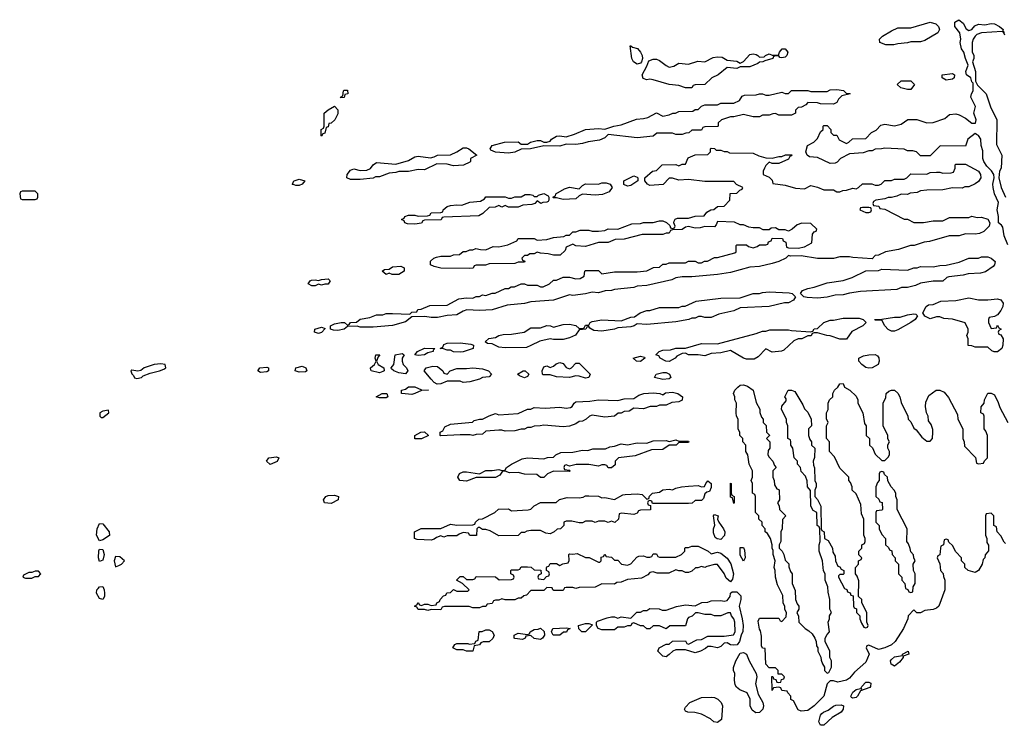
# Model space of a CAD drawing. Header units: inches. Extents: x 2769577 to 2880010, y 685631 to 825129.
# Tile 52 of 155: x 2788294 to 2794411, y 740389 to 744771. Entities that reach past the tile are written whole.
import ezdxf

# ---------------------------------------------------------------- set-up
doc = ezdxf.new("R2010")
doc.units = ezdxf.units.IN
doc.header["$MEASUREMENT"] = 0
doc.layers.add('C7784', color=7, linetype='Continuous')
doc.layers.add('C7794', color=7, linetype='Continuous')

msp = doc.modelspace()

# ---------------------------------------------------------------- linework, layer by layer
at = {"layer": 'C7784', "color": 4, "elevation": 4}
msp.add_lwpolyline([(2790000, 743745.7), (2789986, 743750), (2789989.3, 743750.7), (2789997.2, 743770), (2790000, 743770.9)], dxfattribs=at)
at = {"layer": 'C7784', "color": 4}
for points, elevation in [([(2788390, 743706), (2788310, 743706), (2788298, 743702), (2788294, 743690), (2788298, 743658), (2788310, 743654), (2788390, 743654), (2788402, 743658), (2788406, 743670), (2788406, 743690)], 8), ([(2789170, 742634.5), (2789130, 742630.9), (2789066.8, 742610), (2789047.5, 742592.5), (2789028, 742588), (2788990, 742595.1), (2788984, 742590), (2788990, 742572), (2789002, 742562), (2789006.4, 742546.4), (2789022.5, 742542.5), (2789050, 742548.7), (2789061.1, 742558.9), (2789103.7, 742576.3), (2789162, 742590), (2789190, 742601.6), (2789202.7, 742610), (2789198, 742630)], 8), ([(2789790, 742580.9), (2789774, 742590), (2789785.2, 742610), (2789830, 742613.7), (2789838.8, 742610), (2789838.8, 742590), (2789830, 742583.7)], 4), ([(2788846, 742346), (2788810, 742339.3), (2788791.3, 742330), (2788792, 742310), (2788801, 742301), (2788810, 742301), (2788848.7, 742330)], 8), ([(2789850, 742009.6), (2789828, 742030), (2789842, 742050), (2789890, 742057.3), (2789904.7, 742050), (2789892.8, 742027.2)], 4), ([(2788790, 741535.3), (2788771.8, 741570), (2788775.4, 741610), (2788790, 741642), (2788810, 741640.5), (2788850.4, 741590), (2788851.5, 741568.5), (2788810, 741540.9)], 4), ([(2788790, 741406), (2788782.6, 741430), (2788786.4, 741473.6), (2788790, 741482.8), (2788810, 741480.7), (2788818.9, 741450), (2788810, 741415.3)], 4), ([(2788890, 741438), (2788881, 741410), (2788890, 741374), (2788910, 741382), (2788926, 741390), (2788946, 741410), (2788916.4, 741436.4)], 8), ([(2788410, 741346), (2788390, 741346), (2788370, 741338), (2788350, 741338), (2788318, 741322), (2788314, 741310), (2788330, 741302), (2788370, 741302), (2788390, 741314), (2788410, 741314), (2788426, 741330)], 8), ([(2788810, 741169.6), (2788790, 741176.9), (2788771.3, 741210), (2788773.6, 741230), (2788781.1, 741238.9), (2788790, 741248.2), (2788810, 741251), (2788819.5, 741230), (2788821.1, 741210), (2788820.4, 741190)], 4)]:
    msp.add_lwpolyline(points, close=True, dxfattribs=dict(at, elevation=elevation))
at = {"layer": 'C7794', "color": 4, "elevation": 4}
for points in [[(2794433.6, 743373.6), (2794409.6, 743430), (2794402.5, 743482.5), (2794394.9, 743494.9), (2794376, 743510), (2794375.1, 743550), (2794366.3, 743590), (2794375.5, 743635.5), (2794349.6, 743690), (2794342, 743730), (2794340.9, 743750), (2794349.3, 743790), (2794346, 743810), (2794332.3, 743832.3), (2794302.3, 743862.3), (2794285.1, 743890), (2794277.6, 743910), (2794276.9, 743956.9), (2794267, 743990), (2794264.5, 744030), (2794251.3, 744051.3), (2794239.1, 744059.1), (2794230, 744063.7), (2794184.7, 744030), (2794170, 743986), (2794012.7, 743987.3), (2793950, 743926), (2793890, 743926), (2793866, 743950), (2793843.6, 743956.4), (2793810, 743958), (2793790, 743968), (2793670, 743974), (2793648.4, 743968.4), (2793610, 743968), (2793590, 743958), (2793570, 743958), (2793535.3, 743944.7), (2793450, 743938), (2793394, 743910), (2793372.7, 743887.3), (2793359.6, 743880.4), (2793330, 743878), (2793250, 743915.3), (2793200.4, 743920.4), (2793186, 743930), (2793178, 743950), (2793188, 743990), (2793228.4, 744011.6), (2793250, 744034), (2793270, 744074), (2793286, 744090), (2793286, 744110), (2793290, 744114), (2793310, 744114), (2793334, 744090), (2793334, 744070), (2793350, 744054), (2793370, 744054), (2793385.4, 744025.4), (2793430, 744002), (2793446, 744010), (2793468.4, 744031.6), (2793550, 744034), (2793586, 744070), (2793614.6, 744085.4), (2793644, 744116), (2793670, 744122), (2793730, 744112), (2793770, 744122), (2793811.6, 744151.6), (2793868.4, 744151.6), (2793930, 744131.3), (2793970, 744132), (2794042, 744158), (2794070, 744182), (2794110, 744186), (2794130, 744181), (2794170, 744160.7), (2794210, 744128.4), (2794232, 744128), (2794236, 744150), (2794221.6, 744190), (2794232, 744232), (2794204.2, 744290), (2794208.4, 744311.6), (2794218, 744330), (2794218, 744378), (2794210, 744386), (2794202.7, 744410), (2794176, 744430), (2794172.3, 744450), (2794186.6, 744490), (2794169.5, 744530), (2794160.9, 744570), (2794145.6, 744590), (2794136.2, 744630), (2794142, 744650), (2794136, 744690), (2794103.5, 744730), (2794104.8, 744755.3), (2794128.6, 744771.4), (2794156.3, 744750), (2794174.8, 744714.8), (2794190, 744704.7), (2794210, 744711), (2794227.7, 744732.3), (2794250, 744743), (2794290, 744739.5), (2794330, 744748.4), (2794350, 744744.9), (2794381, 744730), (2794404.7, 744710), (2794402, 744702), (2794412, 744692)], [(2794414.6, 744674.6), (2794409, 744689), (2794398, 744698), (2794270.5, 744689.5), (2794241.4, 744678.6), (2794231.3, 744670), (2794218, 744650), (2794211.1, 744628.9), (2794211.6, 744571.6), (2794222, 744550), (2794222, 744530), (2794214, 744510), (2794232, 744450), (2794232, 744390), (2794245.4, 744365.4), (2794298, 744310), (2794324.7, 744230), (2794364.7, 744150), (2794363.6, 743996.4), (2794396, 743930), (2794391.3, 743850), (2794382, 743830), (2794378, 743790), (2794391.3, 743730), (2794418, 743670)], [(2790000, 743770.9), (2790030, 743780.5), (2790064.7, 743770), (2790050, 743749.2), (2790030, 743742.7), (2790010, 743742.7), (2790000, 743745.7)], [(2794418, 741518), (2794410, 741526), (2794390, 741566), (2794366, 741590), (2794362, 741622), (2794346, 741630), (2794346, 741690), (2794330, 741706), (2794298, 741702), (2794294, 741690), (2794294, 741570), (2794302, 741550), (2794303.6, 741523.6), (2794312.7, 741507.3), (2794312.7, 741472.7), (2794292, 741448), (2794291.3, 741430), (2794281, 741419), (2794274, 741390), (2794250, 741349.6), (2794230, 741338), (2794186, 741350), (2794166, 741370), (2794166, 741390), (2794146, 741410), (2794146, 741430), (2794110, 741466), (2794090, 741506), (2794067.3, 741527.3), (2794062, 741542), (2794050, 741546), (2794038, 741542), (2794034, 741510), (2794018, 741502), (2794014, 741490), (2794011.6, 741448.4), (2793998, 741442), (2793994, 741430), (2794011.6, 741391.6), (2794014, 741350), (2794031.6, 741331.6), (2794032.7, 741312.7), (2794042, 741290), (2794042, 741230), (2794003.8, 741130), (2793990, 741116.2), (2793970, 741107.6), (2793916.9, 741103.1), (2793890, 741088), (2793868.4, 741088.4), (2793850, 741106), (2793814, 741070), (2793812, 741050), (2793786, 740990), (2793732.7, 740910), (2793710, 740889.6), (2793670, 740869.5), (2793630, 740859), (2793570, 740886), (2793558, 740882), (2793554, 740870), (2793572, 740830), (2793550, 740782), (2793480.9, 740719.1), (2793450, 740681.2), (2793431.3, 740670), (2793378, 740658), (2793350, 740666), (2793330, 740666), (2793310, 740646), (2793290.8, 740570), (2793230, 740509.2), (2793190, 740482), (2793150, 740478), (2793130, 740486), (2793102, 740542), (2793086, 740550), (2793086, 740570), (2793066, 740590), (2793062, 740602), (2793030, 740606), (2793022, 740622), (2793010, 740626), (2792978, 740622), (2792970, 740606), (2792967.3, 740692.7), (2792972.7, 740692.7), (2792978, 740678), (2792992.7, 740672.7), (2792998, 740658), (2793010, 740654), (2793022, 740658), (2793027.3, 740672.7), (2793042, 740678), (2793046, 740690), (2793030, 740706), (2793007.3, 740707.3), (2793006, 740730), (2792990, 740746), (2792950, 740746), (2792930, 740768), (2792926, 740866), (2792910, 740868), (2792903.1, 740883.1), (2792903.1, 740943.1), (2792896.4, 740976.4), (2792890, 740986), (2792883.1, 741036.9), (2792890, 741054), (2793010, 741054), (2793018, 741038), (2793030, 741034), (2793056.4, 741063.6), (2793058, 741090), (2793048.4, 741108.4), (2793047.3, 741127.3), (2793038, 741150), (2793034.6, 741194.6), (2793001.2, 741261.2), (2792988.9, 741308.9), (2792988, 741350), (2792982, 741370), (2792988, 741410), (2792975.3, 741450), (2792975.3, 741475.3), (2792968.9, 741488.9), (2792968.7, 741510), (2792958, 741550), (2792940.4, 741580.4), (2792926, 741590), (2792926, 741610), (2792906, 741630), (2792906, 741650), (2792886, 741670), (2792886, 741690), (2792866, 741710), (2792866, 741810), (2792862, 741822), (2792846, 741830), (2792846, 741890), (2792838, 741910), (2792846, 741930), (2792846, 741970), (2792826, 742010), (2792818, 742070), (2792806, 742090), (2792806, 742130), (2792786, 742150), (2792786, 742170), (2792768.4, 742188.4), (2792767.3, 742207.3), (2792758, 742230), (2792758, 742290), (2792748, 742310), (2792746, 742330), (2792748, 742390), (2792738, 742410), (2792738, 742430), (2792728, 742450), (2792738, 742470), (2792755.3, 742490), (2792770, 742501), (2792790, 742504), (2792815.9, 742495.9), (2792851.3, 742470), (2792870, 742394), (2792891.6, 742351.6), (2792892.7, 742332.7), (2792903.6, 742303.6), (2792914, 742290), (2792914, 742270), (2792931.6, 742251.6), (2792934, 742210), (2792951.6, 742191.6), (2792951.6, 742188.4), (2792934, 742170), (2792954, 742150), (2792954, 742110), (2792943.6, 742096.4), (2792942, 742070), (2792950, 742054), (2792974, 742030), (2792983.6, 742003.6), (2792994, 741990), (2792974, 741970), (2792974, 741930), (2792982, 741910), (2792983.6, 741883.6), (2792998, 741858), (2793010, 741854), (2793012.7, 741847.3), (2793014, 741790), (2793002, 741770), (2793011.6, 741751.6), (2793014, 741730), (2793054, 741690), (2793032.7, 741667.3), (2793032, 741610), (2793022, 741590), (2793022, 741530), (2793012, 741510), (2793012, 741490), (2793030.9, 741470.9), (2793042, 741450), (2793050, 741414), (2793071.6, 741391.6), (2793072.7, 741372.7), (2793083.6, 741343.6), (2793094, 741330), (2793094, 741270), (2793112.7, 741227.3), (2793114, 741170), (2793123.6, 741143.6), (2793134, 741130), (2793134, 741110), (2793122, 741090), (2793132.7, 741067.3), (2793134, 741030), (2793174, 740990), (2793196.9, 740976.9), (2793216.9, 740956.9), (2793234, 740930), (2793242, 740910), (2793243.6, 740883.6), (2793252, 740870), (2793252, 740850), (2793271.6, 740811.6), (2793272.7, 740792.7), (2793282, 740770), (2793294, 740750), (2793294, 740730), (2793310, 740714), (2793322, 740718), (2793338, 740750), (2793338, 740790), (2793328, 740810), (2793328, 740850), (2793298, 740910), (2793298, 740930), (2793310, 740954), (2793326, 740970), (2793318, 741030), (2793326, 741050), (2793326, 741070), (2793338, 741090), (2793328, 741110), (2793328, 741170), (2793316.4, 741216.4), (2793315.3, 741250), (2793298, 741290), (2793298, 741330), (2793288.7, 741348.7), (2793282, 741410), (2793262, 741470), (2793262, 741510), (2793268, 741530), (2793266, 741610), (2793262, 741622), (2793248, 741630), (2793246, 741710), (2793223.1, 741723.1), (2793208.7, 741750), (2793207.3, 741847.3), (2793188, 741870), (2793187.3, 741907.3), (2793176.4, 741936.4), (2793150, 741966), (2793146, 741990), (2793126, 742010), (2793126, 742030), (2793106, 742050), (2793098, 742110), (2793086, 742130), (2793086, 742150), (2793082, 742162), (2793066, 742170), (2793066, 742250), (2793058, 742270), (2793058, 742290), (2793028, 742350), (2793028.4, 742371.6), (2793056.4, 742403.6), (2793056.4, 742416.4), (2793048, 742430), (2793068, 742470), (2793090, 742471.3), (2793110, 742462), (2793159.8, 742379.8), (2793170, 742354), (2793190, 742334), (2793212, 742290), (2793214, 742250), (2793194, 742230), (2793194, 742190), (2793203.6, 742163.6), (2793214, 742150), (2793214, 742130), (2793234, 742110), (2793232.7, 742052.7), (2793224.7, 742030), (2793225.4, 742005.4), (2793232.7, 741987.3), (2793234, 741910), (2793242, 741890), (2793242, 741870), (2793234, 741850), (2793234, 741810), (2793251.6, 741791.6), (2793271.3, 741750), (2793274, 741610), (2793278, 741598), (2793291.6, 741591.6), (2793294, 741550), (2793316.9, 741536.9), (2793344.7, 741490), (2793345.4, 741465.4), (2793359.6, 741439.6), (2793362, 741410), (2793378, 741378), (2793390, 741374), (2793398, 741358), (2793414, 741350), (2793414, 741330), (2793410, 741326), (2793390, 741326), (2793382, 741318), (2793382, 741310), (2793418, 741238), (2793432.7, 741232.7), (2793438, 741218), (2793452.7, 741212.7), (2793458, 741198), (2793472.7, 741192.7), (2793474, 741130), (2793478, 741118), (2793492.7, 741112.7), (2793494, 741090), (2793514, 741070), (2793514, 741050), (2793523.6, 741023.6), (2793538, 740998), (2793550, 740994), (2793562, 740998), (2793566, 741010), (2793558, 741030), (2793558, 741090), (2793526, 741150), (2793526, 741170), (2793506, 741190), (2793507.3, 741287.3), (2793496.4, 741316.4), (2793486, 741330), (2793486, 741370), (2793506, 741390), (2793506, 741410), (2793522, 741418), (2793526, 741430), (2793508.4, 741448.4), (2793508.4, 741471.6), (2793526, 741490), (2793526, 741510), (2793542, 741518), (2793546, 741530), (2793546, 741550), (2793538, 741570), (2793538, 741670), (2793523.1, 741703.1), (2793520.4, 741760.4), (2793490, 741826), (2793466, 741850), (2793466, 741870), (2793456.4, 741896.4), (2793446, 741910), (2793446, 741930), (2793390, 741986), (2793356.4, 742056.4), (2793326, 742090), (2793326, 742150), (2793306, 742170), (2793306, 742250), (2793318, 742270), (2793307.3, 742292.7), (2793306, 742330), (2793318, 742350), (2793318, 742390), (2793326, 742410), (2793346, 742430), (2793346, 742450), (2793355.3, 742470), (2793378, 742490), (2793389.1, 742510.9), (2793411, 742511), (2793418, 742490), (2793452, 742470), (2793490, 742434), (2793502, 742410), (2793502, 742390), (2793532, 742330), (2793543.6, 742263.6), (2793554, 742250), (2793554, 742190), (2793574, 742170), (2793574, 742130), (2793591.6, 742111.6), (2793610, 742074), (2793650, 742034), (2793670, 742034), (2793690, 742054), (2793698, 742070), (2793698, 742090), (2793688, 742110), (2793688.4, 742131.6), (2793698, 742150), (2793688.4, 742168.4), (2793688, 742190), (2793658, 742250), (2793658, 742390), (2793674.6, 742425.4), (2793678, 742450), (2793694.6, 742465.4), (2793710, 742471.3), (2793730, 742471), (2793750, 742452), (2793762, 742430), (2793770, 742394), (2793812, 742310), (2793814, 742290), (2793830, 742274), (2793850, 742234), (2793863.6, 742223.6), (2793899.6, 742179.6), (2793930, 742154), (2793950, 742154), (2793966, 742170), (2793968, 742210), (2793967.3, 742227.3), (2793956.4, 742256.4), (2793940.4, 742280.4), (2793938, 742310), (2793928, 742330), (2793922, 742370), (2793923.1, 742396.9), (2793943.1, 742436.9), (2793988, 742470), (2794010.5, 742470.5), (2794038, 742458), (2794065.4, 742425.4), (2794119.6, 742319.6), (2794122, 742290), (2794154, 742230), (2794154, 742170), (2794162, 742150), (2794163.6, 742123.6), (2794232.7, 742052.7), (2794238, 742018), (2794250, 742014), (2794282, 742018), (2794287.3, 742032.7), (2794306, 742050), (2794306, 742190), (2794296.4, 742216.4), (2794286, 742230), (2794286, 742310), (2794282, 742322), (2794266, 742330), (2794267.3, 742367.3), (2794286, 742390), (2794288, 742410), (2794310, 742452), (2794330, 742452), (2794350, 742442), (2794374, 742394), (2794383.5, 742363.5), (2794434, 742270)]]:
    msp.add_lwpolyline(points, dxfattribs=at)
for points in [[(2793674.6, 744614.6), (2793638, 744630), (2793635.3, 744650), (2793655.3, 744670), (2793710, 744703), (2793750, 744720.5), (2793830, 744720.7), (2793950, 744755.8), (2793985.7, 744745.7), (2794003, 744730), (2794007.7, 744710), (2793998.8, 744690), (2793918, 744642), (2793890, 744634), (2793830, 744634), (2793810, 744628.7), (2793750, 744622), (2793725.4, 744614.6)], [(2792130, 744496), (2792106.6, 744510), (2792097, 744530), (2792086, 744610), (2792092, 744610), (2792101, 744601), (2792133.2, 744593.2), (2792151, 744570), (2792160.7, 744550), (2792162.8, 744530), (2792158, 744510), (2792150, 744502)], [(2793030, 744534), (2793016.4, 744536.4), (2793010, 744546), (2792990, 744546), (2792978, 744542), (2792974, 744530), (2792923.6, 744516.4), (2792911.1, 744508.9), (2792890, 744508), (2792881, 744499), (2792830, 744478), (2792770, 744478), (2792750, 744468), (2792690, 744475.3), (2792634, 744430), (2792594, 744410), (2792551.6, 744368.4), (2792490, 744366), (2792478, 744362), (2792470, 744348), (2792431.6, 744348.4), (2792390, 744362), (2792329.1, 744369.1), (2792230, 744398), (2792210, 744401.2), (2792190, 744397.2), (2792166.6, 744406.6), (2792161.2, 744430), (2792190, 744482), (2792203.2, 744516.8), (2792230, 744526.8), (2792250, 744526.8), (2792270, 744518.8), (2792310, 744487.3), (2792330, 744477.3), (2792358, 744482), (2792390, 744501), (2792450, 744496), (2792506.8, 744513.2), (2792550, 744510.7), (2792603.3, 744536.7), (2792630, 744541.3), (2792658, 744538), (2792690, 744521), (2792750, 744514.8), (2792770, 744502), (2792790, 744511.3), (2792830, 744555.5), (2792850, 744559.3), (2792870, 744554.9), (2792881, 744550), (2792890, 744538), (2792919, 744541), (2792928, 744550), (2792950, 744558.8), (2792970, 744551.3), (2793008, 744552), (2793014, 744570), (2793030.7, 744590.7), (2793050, 744590.8), (2793066, 744570), (2793061, 744550), (2793050, 744539)], [(2794050, 744395.3), (2794026, 744410), (2794026, 744430), (2794090, 744436.3), (2794101, 744430), (2794098.8, 744410), (2794090, 744401.2)], [(2793810, 744338), (2793768.4, 744348.4), (2793746, 744370), (2793770, 744391.3), (2793831.6, 744391.6), (2793854, 744370), (2793830, 744338)], [(2790290, 744286), (2790288, 744290), (2790302, 744298), (2790306, 744330), (2790310, 744334), (2790330, 744334), (2790332, 744310), (2790314, 744306), (2790310, 744288)], [(2793430, 744314), (2793450, 744314), (2793454, 744310), (2793402, 744298), (2793382, 744278), (2793370, 744258), (2793350, 744246), (2793270, 744248), (2793250, 744255.3), (2793190, 744258), (2793178, 744242), (2793151.6, 744228.4), (2793130, 744226), (2793114, 744210), (2793114, 744190), (2793090, 744178), (2793010, 744178), (2792990, 744188), (2792972.7, 744187.3), (2792950, 744178), (2792910, 744178), (2792890, 744168), (2792850, 744168), (2792790, 744182), (2792730, 744168.7), (2792710, 744168.7), (2792654, 744150), (2792634, 744130), (2792634, 744110), (2792630, 744108), (2792550, 744106), (2792538, 744102), (2792530, 744086), (2792470, 744086), (2792451.6, 744068.4), (2792432.7, 744067.3), (2792410, 744058), (2792370, 744058), (2792350, 744066), (2792252.7, 744067.3), (2792230, 744048), (2792130, 744037.2), (2791950, 744058), (2791930, 744038), (2791897.3, 744022.7), (2791826.4, 744013.6), (2791790, 744002), (2791750, 743995.3), (2791690, 743998), (2791650, 743985.2), (2791550, 743988.7), (2791468.4, 743968.4), (2791410, 743968), (2791370, 743948), (2791330, 743942), (2791250, 743948.7), (2791222, 743962), (2791218, 743970), (2791230, 743990.6), (2791306, 744010), (2791390, 744013.4), (2791410, 743998), (2791450, 743998), (2791468, 744010), (2791510, 744020.7), (2791530, 744021), (2791550, 744011.3), (2791570, 744011.3), (2791590, 744018), (2791599, 744030), (2791630, 744047.3), (2791650.4, 744050.4), (2791690, 744044.7), (2791740.1, 744059.9), (2791810, 744090.4), (2791890, 744096.3), (2791930, 744091), (2791986, 744110), (2792030, 744119.1), (2792126.3, 744153.7), (2792170, 744157.1), (2792195.6, 744164.4), (2792250, 744194), (2792290, 744171.3), (2792330, 744181), (2792351.3, 744191.3), (2792368.7, 744191.3), (2792390, 744202), (2792476.4, 744203.6), (2792490, 744214), (2792510, 744214), (2792530, 744234), (2792550, 744242), (2792630, 744242), (2792650, 744254), (2792730, 744252), (2792766, 744270), (2792783.1, 744296.9), (2792796.4, 744303.6), (2792870, 744304.7), (2792890, 744312), (2792910, 744312), (2792930, 744302), (2792950, 744302), (2793030, 744322), (2793050, 744314), (2793070, 744314), (2793090, 744332), (2793190, 744331.3), (2793210, 744324.7), (2793290, 744324.7), (2793310, 744326), (2793330, 744336), (2793370, 744338), (2793411.6, 744331.6)], [(2790170, 744048), (2790166, 744050), (2790166, 744090), (2790182, 744098), (2790186, 744110), (2790186, 744190), (2790210, 744212), (2790250, 744234), (2790271.3, 744211.3), (2790270, 744186), (2790252, 744150), (2790230, 744128), (2790214, 744126), (2790210, 744106), (2790198, 744102), (2790190, 744066), (2790178, 744062)], [(2792622, 743962), (2792650, 743962), (2792670, 743952), (2792690, 743952), (2792704.7, 743944.7), (2792850, 743942), (2792885.4, 743925.4), (2792930, 743914), (2792970, 743912), (2793010, 743922), (2793030, 743922), (2793051.6, 743931.6), (2793091.6, 743931.6), (2793090, 743926), (2793078, 743922), (2793070, 743906), (2793010, 743878), (2792970, 743878), (2792950, 743886), (2792930, 743866), (2792922, 743850), (2792914, 743830), (2792914, 743810), (2792950, 743794), (2792970, 743774), (2792974, 743754), (2793050, 743744.7), (2793114.6, 743725.4), (2793170, 743722), (2793210, 743742), (2793251.1, 743731.1), (2793290, 743714), (2793350, 743714), (2793370, 743702), (2793390, 743702), (2793408.4, 743711.6), (2793430, 743712), (2793470, 743724.7), (2793490, 743722), (2793506, 743730), (2793530, 743752), (2793588.4, 743751.6), (2793610, 743744.7), (2793630, 743744.7), (2793646, 743750), (2793670, 743772), (2793710, 743772), (2793730, 743782), (2793790, 743782), (2793806, 743790), (2793830, 743814), (2793930, 743812), (2793950, 743822), (2793990, 743824.7), (2794010, 743824.7), (2794030, 743818), (2794080.4, 743819.6), (2794095.3, 743824.7), (2794106, 743850), (2794106, 743870), (2794110, 743874), (2794170, 743874), (2794250, 743830.6), (2794264.4, 743810), (2794264.9, 743790), (2794250, 743766.6), (2794230, 743752.3), (2794190, 743734), (2794166.4, 743733.6), (2794150, 743726), (2794090, 743728), (2794030, 743715.3), (2793930, 743713.2), (2793890, 743708), (2793870, 743698), (2793826.4, 743693.6), (2793810, 743686), (2793770, 743688), (2793743.6, 743676.4), (2793710, 743668), (2793690, 743668), (2793670, 743658), (2793614, 743650), (2793598, 743642), (2793594, 743630), (2793598, 743618), (2793632.7, 743612.7), (2793638, 743598), (2793670, 743594), (2793790, 743532), (2793810, 743532), (2793850, 743512), (2793910, 743512), (2793970, 743522), (2794030, 743522), (2794070, 743542), (2794190, 743542), (2794210, 743552), (2794242, 743542), (2794270, 743544), (2794310, 743532.7), (2794320.5, 743510), (2794316.3, 743490), (2794283.5, 743456.5), (2794256.9, 743443.1), (2794230, 743439), (2794170, 743442), (2794130, 743428.7), (2794068.4, 743428.4), (2793946, 743394), (2793914, 743390), (2793851.1, 743368.9), (2793828.4, 743368.4), (2793754.8, 743345.2), (2793674, 743330), (2793630, 743308), (2793610, 743306), (2793590, 743286), (2793470, 743294), (2793450, 743299), (2793390, 743299), (2793350, 743288.7), (2793250, 743288.7), (2793150, 743304), (2793082, 743302), (2793070, 743306), (2793054, 743290), (2793010, 743269.3), (2792970, 743258), (2792890, 743239), (2792830, 743234), (2792710, 743202), (2792630, 743188), (2792470, 743174), (2792410, 743175.3), (2792370, 743168), (2792344.7, 743155.3), (2792190, 743121.2), (2792130, 743117.2), (2792110, 743109), (2791990, 743095.3), (2791970, 743088.7), (2791931.6, 743088.4), (2791890, 743075.3), (2791850, 743079), (2791810, 743069.2), (2791730, 743059), (2791710, 743062), (2791610.9, 743029.1), (2791470, 743019), (2791430, 743009), (2791322, 742998), (2791230, 742969.2), (2791150, 742965.2), (2791071.1, 742968.9), (2791050, 742962), (2791010, 742939), (2790950, 742935.3), (2790890, 742922.7), (2790850, 742921.2), (2790812, 742928), (2790730, 742926), (2790690, 742895.3), (2790610, 742873.2), (2790490, 742861.2), (2790410, 742862), (2790390, 742868), (2790330, 742866), (2790310, 742848.7), (2790270, 742842), (2790243.1, 742843.1), (2790226, 742850), (2790226, 742870), (2790250, 742882), (2790291.6, 742891.6), (2790311.6, 742891.6), (2790330, 742874), (2790342, 742878), (2790348.4, 742891.6), (2790387.3, 742892.7), (2790410, 742912), (2790470, 742922), (2790510, 742938), (2790550, 742938), (2790570, 742946), (2790610, 742946.8), (2790718, 742942), (2790730, 742954), (2790762, 742958), (2790768.4, 742971.6), (2790787.3, 742972.7), (2790843.1, 742996.9), (2790950, 742998), (2791023.1, 743036.9), (2791070, 743044.7), (2791110, 743042), (2791130, 743052), (2791150, 743052), (2791170, 743062), (2791190, 743058), (2791230, 743072), (2791247.3, 743072.7), (2791310, 743102), (2791330, 743102), (2791348.4, 743111.6), (2791367.3, 743112.7), (2791410, 743132), (2791430, 743132), (2791450, 743122), (2791510, 743122), (2791530, 743112), (2791547.3, 743112.7), (2791586, 743130), (2791610, 743154), (2791630, 743154), (2791670, 743172), (2791710, 743172), (2791750, 743162), (2791776.4, 743163.6), (2791802, 743178), (2791806, 743210), (2791810, 743214), (2791890, 743214), (2791910, 743194), (2791990, 743204.7), (2792130, 743204.7), (2792190, 743212), (2792232.7, 743232.7), (2792270, 743234), (2792290, 743254), (2792310, 743254), (2792330, 743262), (2792430, 743262), (2792450, 743272), (2792490, 743272), (2792510, 743262), (2792530, 743262), (2792548.4, 743271.6), (2792567.3, 743272.7), (2792610, 743294), (2792630, 743294), (2792736.4, 743323.6), (2792746, 743330), (2792746, 743370), (2792750, 743374), (2792810, 743374), (2792822, 743362), (2792850, 743354), (2792876.4, 743363.6), (2792890, 743374), (2792930, 743374), (2792942, 743378), (2792947.3, 743392.7), (2792962, 743398), (2792970, 743414), (2793032.7, 743412.7), (2793038, 743398), (2793054, 743390), (2793058, 743358), (2793070, 743354), (2793130, 743352), (2793170, 743361), (2793214.6, 743385.4), (2793220.4, 743439.6), (2793230, 743454), (2793242, 743458), (2793246, 743470), (2793210, 743506), (2793152.7, 743507.3), (2793123.6, 743496.4), (2793094, 743470), (2793070, 743458), (2793050, 743466), (2793010, 743466), (2792990, 743478), (2792963.6, 743476.4), (2792950, 743466), (2792912.7, 743467.3), (2792890, 743478), (2792850, 743478), (2792823.1, 743483.1), (2792790, 743498), (2792770, 743498), (2792734.6, 743514.6), (2792630, 743518), (2792622, 743498), (2792610, 743486), (2792550, 743488), (2792521, 743479), (2792490, 743477.2), (2792450, 743488), (2792430, 743482), (2792410, 743468), (2792350, 743466), (2792338, 743462), (2792330, 743446), (2792310, 743446), (2792290, 743438), (2792162, 743438), (2792050, 743408), (2791992.7, 743407.3), (2791950, 743388), (2791890, 743388), (2791810, 743362), (2791750, 743368), (2791730, 743378), (2791690, 743358), (2791682, 743338), (2791651.6, 743308.4), (2791610, 743308), (2791578, 743318), (2791530, 743322), (2791510, 743328), (2791490, 743318), (2791463.6, 743316.4), (2791450, 743306), (2791430, 743306), (2791414, 743290), (2791418, 743278), (2791432.7, 743272.7), (2791430, 743266), (2791390, 743266), (2791370, 743258), (2791210, 743255.3), (2791187.3, 743247.3), (2791130, 743246), (2791118, 743242), (2791111.6, 743228.4), (2791090, 743226), (2790911.1, 743228.9), (2790870, 743238), (2790846, 743250), (2790847.3, 743272.7), (2790866, 743290), (2790883.1, 743296.9), (2790910, 743302), (2790970, 743302), (2790988.9, 743311.1), (2791027.3, 743312.7), (2791048.4, 743331.6), (2791067.3, 743332.7), (2791090, 743342), (2791110, 743342), (2791128.7, 743351.3), (2791156.4, 743343.6), (2791190, 743342), (2791236.4, 743363.6), (2791270, 743361), (2791327.3, 743372.7), (2791382, 743398), (2791390, 743412), (2791490, 743412), (2791510, 743402), (2791570, 743406), (2791610, 743418), (2791674.6, 743425.4), (2791690, 743434), (2791710, 743434), (2791730, 743454), (2791750, 743454), (2791776.4, 743463.6), (2791830, 743464.7), (2791850, 743458), (2791890, 743458), (2791930, 743462), (2791950, 743472), (2792010, 743471.3), (2792096.4, 743503.6), (2792150, 743504.7), (2792170, 743511.3), (2792230, 743512), (2792270, 743522), (2792290, 743522), (2792312.7, 743512.7), (2792332.7, 743492.7), (2792338, 743478), (2792350, 743474), (2792362, 743478), (2792366, 743490), (2792358, 743510), (2792360.4, 743519.6), (2792367.3, 743532.7), (2792380.4, 743539.6), (2792450, 743538), (2792490, 743552), (2792547.3, 743552.7), (2792563.1, 743576.9), (2792588.4, 743591.6), (2792607.3, 743592.7), (2792628.4, 743611.6), (2792670, 743614), (2792706, 743650), (2792707.3, 743692.7), (2792750, 743694), (2792767.3, 743712.7), (2792782, 743718), (2792786, 743730), (2792747.3, 743747.3), (2792730, 743766), (2792550, 743766), (2792450, 743779), (2792390, 743775.3), (2792350, 743788), (2792330, 743788), (2792291.1, 743748.9), (2792210, 743741.2), (2792195.3, 743750), (2792178, 743770), (2792178, 743790), (2792226, 743830), (2792250, 743834), (2792286, 743870), (2792371.3, 743871.3), (2792390, 743864.7), (2792410, 743874), (2792430, 743874), (2792447.3, 743912.7), (2792490, 743932), (2792570, 743934), (2792586, 743950), (2792586, 743970), (2792590, 743974), (2792611.6, 743971.6)], [(2790990, 743864), (2790950, 743874), (2790884.7, 743875.3), (2790810, 743838), (2790770, 743842), (2790708.9, 743828.9), (2790650, 743828.7), (2790630, 743822), (2790590, 743818), (2790530, 743795.3), (2790505.4, 743794.6), (2790490, 743788), (2790410, 743778), (2790350, 743778), (2790326, 743790), (2790328.7, 743810), (2790350, 743836), (2790370, 743846), (2790410, 743834.8), (2790450, 743836), (2790473.2, 743846.8), (2790489.2, 743870), (2790510, 743884), (2790630, 743874.8), (2790710, 743897.3), (2790750, 743920.5), (2790770, 743923), (2790845.6, 743914.4), (2790870, 743918.8), (2790890, 743930.5), (2790970, 743933), (2791010, 743950.6), (2791050, 743976.3), (2791070, 743976.3), (2791084.7, 743970), (2791134, 743930), (2791094, 743910), (2791094, 743890), (2791090, 743886), (2791051.1, 743868.9)], [(2791870, 743681.2), (2791791.6, 743688.4), (2791770, 743678), (2791750, 743659), (2791670, 743655.3), (2791630, 743666), (2791610, 743666), (2791606, 743670), (2791622, 743678), (2791626, 743690), (2791678, 743722), (2791710, 743731), (2791770, 743722), (2791790, 743742), (2791810, 743751.3), (2791889.1, 743750.9), (2791910, 743757.3), (2791938, 743758), (2791962, 743750), (2791974, 743730), (2791957.3, 743702.7), (2791914, 743686)], [(2792070, 743738), (2792048.4, 743748.4), (2792048, 743770), (2792110, 743802), (2792130, 743794), (2792134, 743790), (2792134, 743770), (2792090, 743742)], [(2791531.1, 743628.9), (2791510, 743646), (2791494, 743630), (2791476.9, 743623.1), (2791419.6, 743620.4), (2791390, 743608), (2791330, 743608), (2791310, 743618), (2791290, 743608), (2791270, 743618), (2791247.3, 743607.3), (2791210, 743606), (2791171.3, 743568.7), (2791146, 743554), (2790930, 743546), (2790918, 743542), (2790911.6, 743528.4), (2790810, 743526), (2790798, 743522), (2790790, 743508), (2790750, 743502), (2790703.1, 743503.1), (2790686, 743510), (2790682, 743522), (2790666, 743530), (2790682, 743538), (2790686, 743550), (2790710, 743558), (2790750, 743558), (2790770, 743552), (2790827.3, 743552.7), (2790842, 743558), (2790850, 743572), (2790910, 743574), (2790922, 743578), (2790926, 743590), (2790948.9, 743611.1), (2790970, 743618), (2791010, 743622), (2791040.4, 743619.6), (2791090, 743638), (2791156.4, 743643.6), (2791182, 743658), (2791190, 743672), (2791310, 743672), (2791330, 743662), (2791350, 743662), (2791370, 743672), (2791410, 743672), (2791434.6, 743685.4), (2791465.4, 743685.4), (2791482, 743682), (2791490, 743674), (2791510, 743674), (2791518, 743682), (2791550, 743691.3), (2791578, 743678), (2791582, 743670), (2791582, 743650), (2791576.9, 743643.1), (2791570, 743638), (2791543.6, 743636.4)], [(2793570, 743606), (2793530, 743606), (2793518, 743602), (2793514, 743590), (2793550, 743574), (2793570, 743574), (2793582, 743578), (2793586, 743590), (2793582, 743602)], [(2793250, 743042.7), (2793185.6, 743045.6), (2793166, 743050), (2793146, 743070), (2793158, 743090), (2793190, 743102.8), (2793229.3, 743110.7), (2793310, 743138), (2793410, 743151.3), (2793466, 743170), (2793550, 743212), (2793630, 743214), (2793650, 743222), (2793810, 743216), (2793850, 743231.3), (2793870, 743231.3), (2793890, 743238), (2793970, 743236), (2794010, 743244.7), (2794050, 743246), (2794130, 743264.7), (2794190, 743291.3), (2794250, 743291.3), (2794270, 743298), (2794310, 743298), (2794330, 743291.3), (2794354.8, 743270), (2794351, 743250), (2794342, 743238), (2794295.3, 743204.7), (2794263.6, 743196.4), (2794187.1, 743192.9), (2794155.3, 743184.7), (2794066.4, 743173.6), (2794054, 743170), (2794030, 743148), (2793970, 743148), (2793890, 743135.3), (2793859.6, 743120.4), (2793810, 743108.7), (2793771.6, 743108.4), (2793743.6, 743096.4), (2793516.9, 743083.1), (2793450, 743074), (2793410, 743062), (2793359.6, 743060.4), (2793310, 743048.7)], [(2790609.1, 743189.1), (2790590, 743198), (2790570, 743188.7), (2790546, 743210), (2790560.4, 743219.6), (2790590, 743222), (2790610, 743236), (2790661, 743241), (2790682, 743230), (2790682, 743210), (2790650, 743189.2)], [(2790170, 743122), (2790150, 743128), (2790130, 743118), (2790110, 743118), (2790086, 743130), (2790098, 743150), (2790106, 743154), (2790130, 743156), (2790150, 743151.3), (2790170, 743158), (2790210, 743162), (2790222, 743150), (2790210, 743128.7), (2790190, 743128.7)], [(2792550, 742922), (2792530, 742928.7), (2792511.6, 742928.4), (2792490, 742918), (2792470, 742918), (2792451.1, 742908.9), (2792370, 742895.3), (2792190, 742879.3), (2792130, 742882), (2792110.7, 742869.3), (2792090, 742864), (2792010, 742858), (2791990, 742849), (2791910, 742836), (2791861.2, 742841.2), (2791836.4, 742856.4), (2791830, 742866), (2791818, 742862), (2791811.6, 742848.4), (2791770, 742846), (2791746.8, 742813.2), (2791710, 742795.1), (2791670, 742786), (2791610, 742785.2), (2791590, 742789), (2791525.4, 742774.6), (2791470, 742748), (2791443.6, 742736.4), (2791310, 742732.7), (2791270, 742737.2), (2791230, 742758), (2791200.4, 742760.4), (2791186, 742770), (2791208.7, 742791.3), (2791250, 742798), (2791270, 742811), (2791296.9, 742816.9), (2791350, 742818), (2791428.4, 742831.6), (2791470, 742858), (2791530, 742858), (2791570, 742871.3), (2791591.1, 742871.1), (2791610, 742862), (2791670, 742878), (2791710, 742881), (2791750, 742872), (2791770, 742854), (2791790, 742854), (2791802, 742858), (2791810, 742874), (2791830, 742874), (2791838, 742890), (2791850, 742898), (2791910, 742906.8), (2792030, 742902), (2792090, 742924.7), (2792114, 742926), (2792149.1, 742950.9), (2792190, 742964.7), (2792210, 742966), (2792270, 742984.7), (2792390, 742984.7), (2792410, 742991.3), (2792428.4, 742991.6), (2792496.4, 743023.6), (2792650, 743042), (2792770, 743044.7), (2792850, 743071), (2792890, 743071.3), (2792910, 743078), (2792950, 743081), (2793074.4, 743074.4), (2793094, 743070), (2793114, 743050), (2793102, 743030), (2793070, 743014), (2793046.4, 743013.6), (2792950, 742989.2), (2792770, 742982), (2792730, 742964), (2792638, 742942), (2792590, 742922)], [(2794310, 743031.3), (2794370, 743038.8), (2794390, 743030.8), (2794404, 743010), (2794403, 742990), (2794390, 742965.2), (2794370, 742939), (2794350, 742928), (2794318, 742922), (2794314, 742910), (2794314, 742890), (2794330, 742854), (2794362, 742858), (2794370, 742874), (2794378, 742858), (2794391.3, 742850), (2794378, 742842), (2794374, 742830), (2794378, 742818), (2794390, 742814), (2794404.7, 742790), (2794402.8, 742750), (2794396, 742730), (2794370, 742709.4), (2794349.2, 742709.2), (2794334.6, 742714.6), (2794310, 742738), (2794230, 742738), (2794210, 742746), (2794187.3, 742747.3), (2794186, 742790), (2794178, 742810), (2794186, 742830), (2794186, 742850), (2794168.4, 742888.4), (2794090, 742912.3), (2794036.6, 742916.6), (2794010, 742926), (2793990, 742925.2), (2793950, 742914), (2793918, 742930), (2793906, 742950), (2793926, 742990), (2793940.4, 742999.6), (2793970, 743002), (2794016.4, 743023.6), (2794110, 743026.8), (2794190, 743044.7), (2794251.6, 743031.6)], [(2793390, 742788), (2793330, 742808.7), (2793309.1, 742809.1), (2793250, 742826), (2793230, 742826), (2793218, 742822), (2793211.1, 742808.9), (2793190, 742808), (2793154, 742790), (2793130, 742788.7), (2793103.5, 742776.5), (2793041, 742719), (2793027.1, 742712.9), (2792970, 742706), (2792930, 742728), (2792882.8, 742677.2), (2792856.3, 742663.7), (2792810, 742663.7), (2792790, 742669.3), (2792710, 742717.2), (2792650, 742702), (2792590, 742699.3), (2792550, 742682.9), (2792510, 742689.5), (2792450, 742689.6), (2792430, 742701.2), (2792410, 742699), (2792377.5, 742682.5), (2792366.8, 742670), (2792330, 742648.3), (2792309, 742650), (2792273.2, 742670), (2792264, 742684), (2792246, 742690), (2792266, 742710), (2792290, 742718), (2792338, 742722), (2792370, 742731.3), (2792430, 742731), (2792530, 742761), (2792630, 742758), (2792870, 742822), (2792910, 742838), (2792930, 742838), (2792954.6, 742845.4), (2793070, 742846), (2793090, 742841), (2793207.3, 742832.7), (2793222, 742838), (2793230, 742852), (2793250, 742854), (2793290, 742891.3), (2793330, 742904.7), (2793350, 742904.7), (2793410, 742918), (2793510, 742918), (2793534, 742910), (2793554, 742890), (2793532, 742870), (2793464.9, 742835.1), (2793430, 742788)], [(2793710, 742838), (2793690, 742848), (2793668.7, 742870), (2793650, 742906), (2793610, 742906), (2793606, 742910), (2793650, 742912), (2793730, 742924.7), (2793763.6, 742923.6), (2793810, 742938.8), (2793850, 742944.7), (2793862, 742942), (2793872, 742932), (2793858, 742910), (2793831.3, 742890), (2793750, 742846), (2793730, 742838)], [(2790150, 742822), (2790126, 742830), (2790128, 742850), (2790170, 742862), (2790192.7, 742852.7), (2790170, 742828.7)], [(2790770, 742686), (2790748, 742690), (2790766, 742710), (2790810, 742731.3), (2790874, 742730), (2790862, 742718), (2790862, 742710), (2790830, 742702), (2790810, 742689.4)], [(2791030, 742706), (2790989.4, 742709.4), (2790970, 742718), (2790950, 742718), (2790927.3, 742727.3), (2790906, 742730), (2790922, 742738), (2790930, 742754), (2790950, 742762), (2791030, 742764.7), (2791096.9, 742756.9), (2791114, 742750), (2791112, 742730), (2791050, 742709.3)], [(2790530, 742578), (2790478, 742590), (2790475.3, 742595.3), (2790474, 742610), (2790498, 742630), (2790508.7, 742650), (2790502, 742670), (2790506, 742690), (2790532, 742690), (2790522, 742678), (2790511.3, 742650), (2790522, 742630), (2790556, 742610), (2790558, 742590), (2790550, 742586)], [(2790690, 742572.7), (2790650, 742578.4), (2790618, 742590), (2790604, 742604), (2790602, 742610), (2790619.3, 742630), (2790626, 742690), (2790670, 742698), (2790682, 742690), (2790670.7, 742669.3), (2790670.6, 742650), (2790676.3, 742630), (2790697.1, 742610), (2790704.9, 742590)], [(2792150, 742649.6), (2792126, 742650), (2792106, 742670), (2792150, 742681), (2792175.3, 742675.3), (2792178, 742670)], [(2793570, 742607.6), (2793551.7, 742611.7), (2793525.2, 742630), (2793508, 742650), (2793508, 742670), (2793536.5, 742683.5), (2793570, 742691), (2793610, 742691.3), (2793622.8, 742682.8), (2793630.8, 742670.8), (2793634.8, 742650), (2793626.8, 742630), (2793590, 742609.6)], [(2790030, 742582.9), (2790006, 742590), (2790008.7, 742610), (2790050, 742620.5), (2790070.8, 742610), (2790078.8, 742590), (2790070, 742584.5)], [(2790950, 742570.8), (2790969.2, 742590), (2791010, 742606), (2791070, 742604.4), (2791110.2, 742610.2), (2791170, 742603.1), (2791206, 742590), (2791226, 742570), (2791210, 742554), (2791170, 742549), (2791150, 742539), (2791090, 742522), (2791050, 742518), (2791030, 742526), (2790950, 742526), (2790910, 742509), (2790888.7, 742508.7), (2790870, 742518), (2790850, 742539), (2790806, 742590), (2790819, 742610), (2790860.6, 742619.4), (2790890, 742616.9), (2790923.8, 742590), (2790930, 742576)], [(2791430, 742547), (2791399, 742559), (2791386, 742570), (2791422, 742590), (2791434.8, 742590), (2791457.3, 742570), (2791450, 742555.3)], [(2791710, 742604), (2791722, 742610), (2791750, 742638), (2791770, 742638), (2791838, 742570), (2791830, 742549.6), (2791810, 742546), (2791770, 742558), (2791750, 742559.3), (2791710, 742549.6), (2791630, 742553.6), (2791590, 742565.2), (2791546.3, 742566.3), (2791542, 742570), (2791539.3, 742590), (2791550, 742614.8), (2791570, 742621), (2791590, 742611.3), (2791610, 742618.8), (2791626.6, 742633.4), (2791650, 742642), (2791670, 742636), (2791690, 742611)], [(2792290, 742537.6), (2792238, 742550), (2792249, 742570), (2792290, 742581.3), (2792310, 742579.5), (2792330.4, 742570), (2792339.1, 742550), (2792330, 742542)], [(2790730, 742444), (2790668.9, 742448.9), (2790666, 742450), (2790666, 742470), (2790690, 742476), (2790710, 742490.6), (2790750, 742490.7), (2790790, 742472), (2790834, 742470), (2790790, 742468), (2790750, 742449)], [(2790530, 742422), (2790508, 742430), (2790546, 742450), (2790570.7, 742450.7), (2790574, 742450), (2790582, 742430), (2790570, 742422)], [(2792170, 742355.3), (2792110, 742358), (2792079.6, 742340.4), (2792050, 742338), (2792031.6, 742328.4), (2792012.7, 742327.3), (2791990, 742308.7), (2791930, 742302), (2791850, 742315.3), (2791834, 742310), (2791814, 742290), (2791790, 742278), (2791770, 742275.3), (2791750, 742262), (2791710, 742248), (2791670, 742242), (2791550, 742254), (2791528.4, 742248.4), (2791490, 742248), (2791470, 742238), (2791450, 742238), (2791430, 742228), (2791410, 742228), (2791370, 742218), (2791310, 742215.3), (2791290, 742222), (2791270, 742222), (2791190, 742215.3), (2791170, 742198), (2791130, 742195.3), (2791110, 742189), (2791093.2, 742193.2), (2791030, 742192.7), (2790910, 742186), (2790906, 742190), (2790906, 742210), (2790922, 742218), (2790936.4, 742243.6), (2790970, 742258.8), (2791107.3, 742272.7), (2791118, 742282), (2791150, 742291.3), (2791170, 742291.3), (2791210, 742311.3), (2791250, 742324.7), (2791270, 742318), (2791390, 742324.7), (2791448.4, 742351.6), (2791470, 742352), (2791490, 742362), (2791558, 742358), (2791650, 742364), (2791690, 742358), (2791716.4, 742363.6), (2791726, 742370), (2791738, 742390), (2791750, 742398), (2791837.2, 742402.8), (2791890, 742411), (2792010, 742406), (2792050, 742417.3), (2792110, 742418), (2792141.5, 742438.5), (2792170.9, 742450.9), (2792230, 742454.8), (2792270.9, 742450.9), (2792290, 742442), (2792306, 742454), (2792350, 742458.8), (2792382, 742450), (2792412, 742430), (2792410.9, 742409.1), (2792390, 742398), (2792345.4, 742394.6), (2792310, 742378), (2792270, 742378), (2792251.1, 742368.9), (2792211.6, 742368.4)], [(2790790, 742168), (2790748.4, 742168.4), (2790748, 742190), (2790786, 742210), (2790810, 742211.3), (2790834, 742190)], [(2792390, 742154), (2792450, 742154), (2792452, 742150), (2792450, 742146), (2792390, 742146), (2792371.6, 742128.4), (2792330, 742128), (2792290, 742102), (2792219.6, 742100.4), (2792116.9, 742063.1), (2792014, 742050), (2791994, 742030), (2791992.7, 742007.3), (2791970, 741988), (2791950, 741988), (2791942, 742002), (2791930, 742006), (2791910, 742006), (2791890, 741998), (2791830, 742009), (2791751.1, 742008.9), (2791710, 741998), (2791690, 742006), (2791678, 742002), (2791674, 741990), (2791678, 741978), (2791710, 741974), (2791714, 741970), (2791710, 741966), (2791610, 741968), (2791574, 741950), (2791550, 741928), (2791530, 741928), (2791507.3, 741947.3), (2791430, 741949), (2791390, 741959), (2791336.4, 741956.4), (2791310, 741968), (2791292.7, 741967.3), (2791276.9, 741943.1), (2791251.1, 741928.9), (2791130, 741928), (2791070, 741905.2), (2791028, 741910), (2791015.3, 741930), (2791026, 741954), (2791050, 741962.8), (2791070, 741962.8), (2791150, 741952), (2791190, 741972), (2791230, 741971.3), (2791270, 741978), (2791290, 741972), (2791307.3, 741972.7), (2791318, 741990), (2791350, 742012), (2791415.3, 742044.7), (2791448.9, 742051.1), (2791550, 742044.7), (2791572.7, 742052.7), (2791610, 742054), (2791626, 742070), (2791656.4, 742083.6), (2791730, 742086), (2791790, 742098), (2791823.1, 742096.9), (2791854.6, 742105.4), (2791932.9, 742107.1), (2791960.4, 742119.6), (2791990, 742122), (2792030, 742138), (2792070, 742131.3), (2792130, 742142.8), (2792190, 742142), (2792230, 742156), (2792310, 742158), (2792330, 742152), (2792370, 742162)], [(2793650, 741966), (2793638, 741962), (2793634, 741950), (2793634, 741910), (2793623.6, 741896.4), (2793614, 741870), (2793614, 741810), (2793632.7, 741792.7), (2793638, 741778), (2793652.7, 741772.7), (2793654, 741730), (2793650, 741726), (2793618, 741722), (2793614, 741710), (2793614, 741650), (2793634, 741630), (2793634, 741610), (2793650, 741574), (2793674, 741550), (2793674, 741510), (2793692.7, 741492.7), (2793698, 741478), (2793712.7, 741472.7), (2793714, 741450), (2793734, 741430), (2793734, 741410), (2793754, 741390), (2793754, 741330), (2793774, 741310), (2793774, 741290), (2793794, 741270), (2793798, 741238), (2793812.7, 741232.7), (2793818, 741218), (2793830, 741214), (2793842, 741218), (2793846, 741250), (2793858, 741270), (2793858, 741330), (2793848, 741350), (2793846, 741390), (2793858, 741410), (2793848.4, 741428.4), (2793847.3, 741447.3), (2793830, 741466), (2793827.3, 741487.3), (2793816.4, 741516.4), (2793806, 741530), (2793808, 741610), (2793746, 741730), (2793746, 741790), (2793738, 741810), (2793738, 741830), (2793728, 741850), (2793708, 741870), (2793687.3, 741907.3), (2793686, 741930), (2793667.3, 741947.3), (2793662, 741962)], [(2792226, 741766), (2792222, 741782), (2792210, 741786), (2792198, 741782), (2792194, 741770), (2792198, 741758), (2792214, 741754), (2792212.7, 741727.3), (2792150, 741726), (2792138, 741722), (2792130, 741706), (2792110, 741698), (2792032.7, 741707.3), (2792018, 741702), (2792014, 741670), (2791991.1, 741648.9), (2791970, 741658), (2791950, 741648), (2791930, 741658), (2791890, 741658), (2791870, 741648.7), (2791850, 741658), (2791810, 741658), (2791790, 741646), (2791770, 741646), (2791723.6, 741656.4), (2791690, 741658), (2791674, 741650), (2791674, 741630), (2791654, 741610), (2791632.7, 741607.3), (2791614, 741590), (2791590, 741578), (2791563.1, 741583.1), (2791530, 741598), (2791470, 741598), (2791444.7, 741595.3), (2791430, 741586), (2791410, 741586), (2791390, 741568), (2791270, 741566), (2791216.4, 741596.4), (2791190, 741606), (2791170, 741606), (2791150, 741618), (2791142, 741618), (2791134, 741610), (2791131.6, 741568.4), (2791090, 741568), (2791082, 741582), (2791050, 741586), (2791023.6, 741576.4), (2791010, 741566), (2790950, 741566), (2790930, 741558), (2790910, 741566), (2790883.6, 741556.4), (2790870, 741546), (2790850, 741538), (2790763.1, 741543.1), (2790746, 741550), (2790746, 741590), (2790789.1, 741610.9), (2790910, 741612), (2790970, 741638), (2791010, 741632), (2791110, 741634), (2791122, 741638), (2791126, 741650), (2791146, 741670), (2791170, 741672), (2791246, 741710), (2791268.4, 741731.6), (2791330, 741734), (2791350, 741722), (2791453.2, 741726.8), (2791470, 741732), (2791490, 741752), (2791530, 741772), (2791627.3, 741772.7), (2791648.4, 741791.6), (2791696.4, 741803.6), (2791770, 741801), (2791794.6, 741805.4), (2791810, 741814), (2791830, 741814), (2791890, 741811.3), (2791910, 741802), (2791930, 741804.7), (2791990, 741792), (2792040.4, 741819.6), (2792056.4, 741823.6), (2792130, 741826), (2792162, 741822), (2792190, 741794), (2792202, 741798), (2792207.3, 741812.7), (2792226, 741830), (2792270, 741838), (2792290, 741851), (2792330, 741854.8), (2792350, 741851), (2792370, 741861), (2792406, 741870), (2792450, 741874.8), (2792510, 741878.8), (2792530, 741871), (2792548.7, 741871.3), (2792556, 741890), (2792570, 741906.8), (2792590.4, 741890), (2792590, 741866), (2792579.6, 741840.4), (2792563.6, 741836.4), (2792550, 741826), (2792542, 741798), (2792530, 741786), (2792490, 741786), (2792471.3, 741768.7), (2792450, 741766)], [(2792730, 741766), (2792722, 741802), (2792710, 741806), (2792709.3, 741810), (2792710, 741894), (2792714, 741890), (2792714, 741830), (2792718, 741818), (2792734, 741810), (2792734, 741770)], [(2790230, 741766.6), (2790188.7, 741770), (2790182, 741790), (2790195.3, 741810), (2790210, 741816.3), (2790250, 741818.8), (2790274, 741810), (2790272, 741790)], [(2792650, 741543.7), (2792626.6, 741546.6), (2792615.9, 741555.9), (2792603.6, 741583.6), (2792603.6, 741610), (2792612.3, 741632.3), (2792603.7, 741690), (2792610, 741698.8), (2792633.4, 741690), (2792630.4, 741670), (2792637.1, 741650), (2792666.5, 741610), (2792674, 741590), (2792672.4, 741567.6)], [(2792590, 741454), (2792630, 741464.7), (2792650, 741458), (2792690, 741428.2), (2792712.7, 741392.7), (2792728.8, 741330), (2792723.1, 741296.9), (2792710, 741279.3), (2792682.8, 741302.8), (2792670, 741332.7), (2792630, 741388), (2792610, 741388), (2792563.6, 741376.4), (2792550, 741368.7), (2792530, 741375.3), (2792508, 741368), (2792492, 741368), (2792470, 741346), (2792450, 741338), (2792430, 741338), (2792410, 741348), (2792390, 741348), (2792370, 741355.3), (2792326.8, 741333.2), (2792254.6, 741334.6), (2792230, 741342), (2792210, 741338), (2792197.3, 741322.7), (2792156.9, 741303.1), (2792070, 741295.3), (2792030, 741278), (2792003.6, 741276.4), (2791990, 741266), (2791910, 741268), (2791870, 741248), (2791770, 741246), (2791750, 741238), (2791730, 741246), (2791690, 741246), (2791678, 741242), (2791670, 741226), (2791612.7, 741227.3), (2791606, 741230), (2791602, 741242), (2791570, 741246), (2791550, 741226), (2791470, 741226), (2791442, 741198), (2791426.4, 741193.6), (2791410, 741178), (2791390, 741178), (2791370, 741168), (2791310, 741168), (2791290, 741175.3), (2791270, 741166), (2791250, 741166), (2791238, 741162), (2791230, 741146), (2791198, 741142), (2791190, 741126), (2791170, 741126), (2791150, 741118), (2791110, 741118), (2791087.3, 741127.3), (2790932.7, 741127.3), (2790918, 741122), (2790910, 741106), (2790850, 741108), (2790830, 741102), (2790810, 741108), (2790770, 741108), (2790762, 741122), (2790746, 741130), (2790762, 741138), (2790770, 741152), (2790778, 741138), (2790790, 741134), (2790810, 741142), (2790830, 741142), (2790850, 741134), (2790882, 741138), (2790886, 741150), (2790902, 741158), (2790906, 741170), (2790927.3, 741192.7), (2790942, 741198), (2790947.3, 741212.7), (2790970, 741214), (2790988.4, 741231.6), (2791010, 741222), (2791078, 741222), (2791086, 741230), (2791046, 741270), (2791008, 741290), (2791030, 741314), (2791050, 741314), (2791070, 741294), (2791110, 741294), (2791122, 741298), (2791130, 741314), (2791250, 741312), (2791272.7, 741292.7), (2791350, 741294), (2791362, 741298), (2791366, 741310), (2791362, 741322), (2791346, 741330), (2791346, 741350), (2791350, 741354), (2791390, 741354), (2791402, 741358), (2791410, 741374), (2791450, 741374), (2791471.3, 741371.3), (2791490, 741354), (2791532.7, 741352.7), (2791534, 741330), (2791518, 741322), (2791514, 741310), (2791518, 741298), (2791550, 741294), (2791567.3, 741312.7), (2791582, 741318), (2791586, 741330), (2791582, 741342), (2791566, 741350), (2791566, 741370), (2791570, 741374), (2791582, 741378), (2791590, 741394), (2791630, 741394), (2791650, 741382), (2791668.4, 741391.6), (2791702, 741398), (2791707.3, 741412.7), (2791706, 741450), (2791710, 741454), (2791730, 741452), (2791756.9, 741456.9), (2791810, 741432), (2791831.6, 741431.6), (2791890, 741402), (2791898, 741402), (2791906, 741410), (2791907.3, 741432.7), (2791922, 741438), (2791930, 741452), (2791938, 741438), (2791970, 741434), (2791990, 741414), (2792010, 741414), (2792034, 741390), (2792070, 741384.7), (2792090, 741392), (2792127.3, 741432.7), (2792140.4, 741439.6), (2792170, 741442), (2792190, 741434), (2792210, 741434), (2792222, 741438), (2792230, 741454), (2792250, 741454), (2792258, 741438), (2792270, 741434), (2792370, 741434), (2792406, 741450), (2792426, 741470), (2792426, 741490), (2792430, 741494), (2792450, 741494), (2792470, 741502), (2792510, 741502), (2792571.6, 741471.6)], [(2792790, 741408), (2792770, 741446), (2792770, 741494), (2792790, 741494), (2792796.9, 741476.9), (2792802, 741430)], [(2792730, 740886.6), (2792709.6, 740889.6), (2792690, 740901.2), (2792670, 740899), (2792650, 740879.3), (2792630.4, 740869.6), (2792590, 740879), (2792570, 740879), (2792554.6, 740865.4), (2792524.7, 740850), (2792490, 740839.3), (2792430, 740858), (2792370, 740858), (2792351, 740849), (2792330, 740828.7), (2792310, 740815.3), (2792290, 740819), (2792258, 740850), (2792266, 740870), (2792310, 740894), (2792330, 740894), (2792350, 740912), (2792430, 740914), (2792438, 740898), (2792450, 740894), (2792500.4, 740919.6), (2792530, 740922), (2792570, 740942), (2792670, 740942), (2792728.9, 740951.1), (2792739, 740970), (2792736.9, 741030), (2792731.2, 741051.2), (2792716, 741070), (2792710, 741088), (2792692.7, 741087.3), (2792650, 741068.7), (2792610, 741068.7), (2792590, 741078), (2792550, 741078), (2792510, 741088), (2792492.7, 741087.3), (2792472.7, 741067.3), (2792450, 741058), (2792442, 741050), (2792430, 741006), (2792332.7, 741007.3), (2792310, 740988), (2792270, 741006), (2792230, 741006), (2792210, 740988), (2792190, 740988), (2792170, 741006), (2792150, 741006), (2792110, 741026), (2792098, 741022), (2792090, 741006), (2792070, 741006), (2792050, 740998), (2792010, 740998), (2791990, 740982), (2791910, 740982), (2791888, 740990), (2791878, 741010), (2791878, 741030), (2791884, 741036), (2791943.1, 741056.9), (2791970, 741062), (2791990, 741062), (2792010, 741054), (2792030, 741062), (2792090, 741054), (2792128.4, 741091.6), (2792150, 741092), (2792170, 741102), (2792190, 741102), (2792210, 741114), (2792267.3, 741112.7), (2792284.7, 741104.7), (2792310, 741104.7), (2792374, 741126), (2792430, 741138), (2792490, 741132), (2792532.7, 741152.7), (2792570, 741154), (2792590, 741162), (2792650, 741164.7), (2792670, 741161), (2792690, 741164.7), (2792708.7, 741190), (2792709.3, 741210.7), (2792720.9, 741219.1), (2792750, 741217.1), (2792773.5, 741193.5), (2792775.3, 741170), (2792763.8, 741130), (2792782.6, 741050), (2792788.4, 741010), (2792787.5, 740972.5), (2792776, 740950), (2792766, 740910), (2792750.7, 740889.3)], [(2791608.7, 740948.7), (2791598, 740970), (2791606, 740990), (2791690, 740994), (2791714, 740990), (2791698, 740982), (2791691.6, 740968.4), (2791672.7, 740967.3), (2791650, 740948.7)], [(2791810, 740968.7), (2791786, 740970), (2791767.3, 740987.3), (2791766, 741010), (2791810, 741022), (2791830, 741022), (2791852.7, 741012.7)], [(2791070, 740848.7), (2791050, 740858), (2791010, 740858), (2790986, 740870), (2790998, 740890), (2791010, 740898), (2791078, 740898), (2791086, 740894), (2791122, 740898), (2791127.3, 740912.7), (2791142, 740918), (2791148.4, 740971.6), (2791167.3, 740972.7), (2791190, 740982), (2791210, 740982), (2791230, 740972), (2791242, 740950), (2791232.7, 740927.3), (2791210, 740908), (2791172.7, 740907.3), (2791158, 740902), (2791150, 740888), (2791118, 740882), (2791110, 740848.7)], [(2791530, 740922), (2791490, 740928), (2791470, 740946), (2791438, 740942), (2791434, 740930), (2791416.9, 740923.1), (2791370, 740928), (2791366, 740930), (2791366, 740950), (2791390, 740962), (2791450, 740954), (2791462, 740958), (2791466, 740970), (2791490, 740984.7), (2791514.6, 740985.4), (2791530, 740992), (2791552.7, 740972.7), (2791554, 740950), (2791542, 740930)], [(2792866.8, 740466.8), (2792844.1, 740484.1), (2792832.7, 740510), (2792831.9, 740551.9), (2792814, 740590), (2792769.2, 740609.2), (2792746.6, 740626.6), (2792740.2, 740640.2), (2792736, 740670), (2792738, 740710), (2792728, 740730), (2792728.4, 740748.4), (2792744, 740790), (2792770, 740838), (2792790, 740840.7), (2792810.3, 740830.3), (2792826.4, 740790), (2792870.3, 740710), (2792874.3, 740690), (2792866.1, 740646.1), (2792882.9, 740582.9), (2792911.3, 740531.3), (2792915.6, 740510), (2792911.2, 740488.8), (2792890, 740469.4)], [(2793730, 740757), (2793707.9, 740767.9), (2793704.2, 740790), (2793710, 740798), (2793730, 740814.6), (2793778, 740822), (2793778, 740830), (2793814, 740850), (2793818, 740830), (2793782, 740818), (2793782, 740810), (2793759.3, 740780.7)], [(2793470, 740557.2), (2793461.5, 740561.5), (2793457.2, 740570), (2793470, 740595.5), (2793490.6, 740610.6), (2793518, 740618), (2793526, 740614), (2793522, 740622), (2793525.2, 740630), (2793550, 740657), (2793570, 740658), (2793582.8, 740650), (2793580.7, 740630), (2793575.6, 740624.4), (2793516.9, 740603.1), (2793498.8, 740570), (2793490, 740562.7)], [(2792630, 740406), (2792606, 740410), (2792586, 740430), (2792530, 740458), (2792488.9, 740468.9), (2792446, 740470), (2792430, 740478), (2792424, 740490), (2792430, 740502), (2792458, 740530), (2792530, 740562), (2792590, 740564.7), (2792610, 740561), (2792630.6, 740550.6), (2792652, 740530), (2792661, 740510), (2792654.8, 740425.2)], [(2793290, 740389.2), (2793269.4, 740389.4), (2793258.4, 740410), (2793268.5, 740451.5), (2793277.5, 740462.5), (2793288.5, 740471.6), (2793317.4, 740482.6), (2793350, 740508.7), (2793365.2, 740514.8), (2793397, 740517), (2793411.3, 740510), (2793410.7, 740490), (2793397.3, 740470), (2793341.4, 740438.6)]]:
    msp.add_lwpolyline(points, close=True, dxfattribs=at)

doc.saveas('drawing.dxf')
